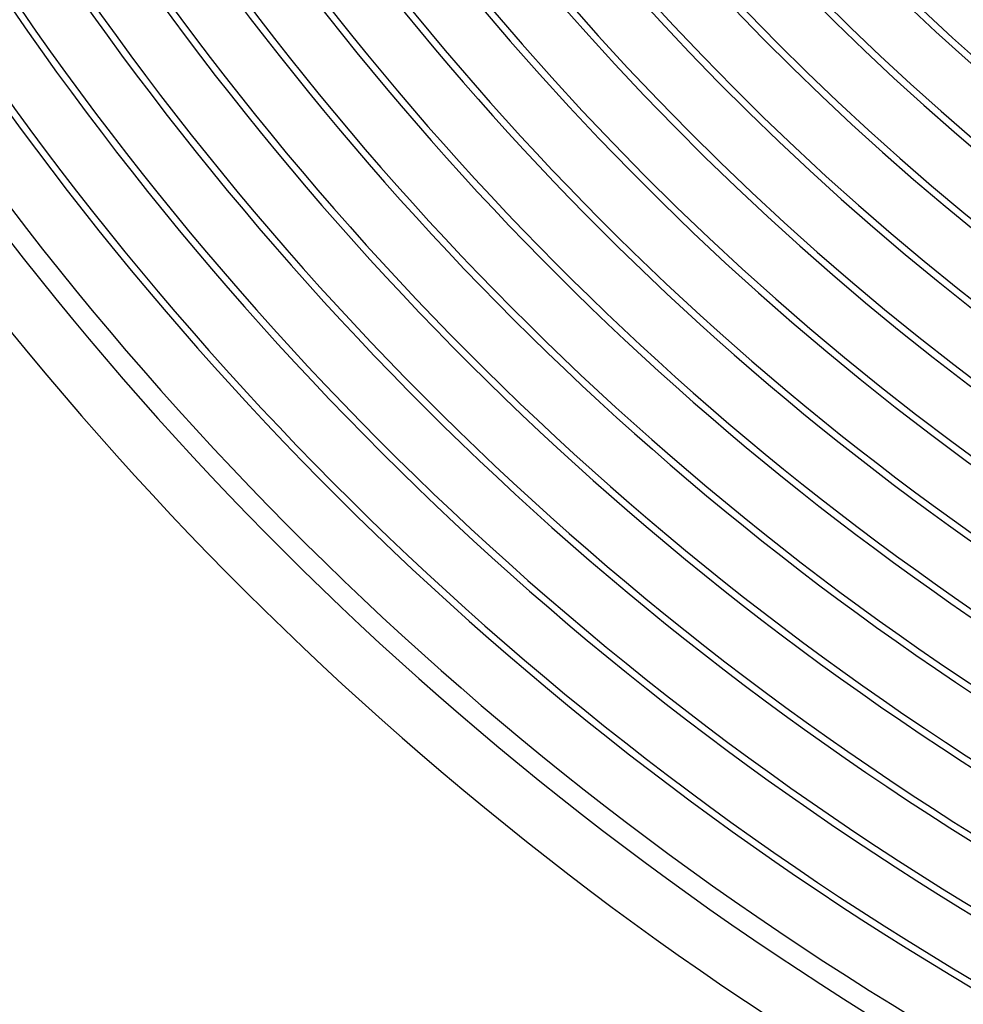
# Model space of a CAD drawing. Header units: millimetres. Extents: x -280 to 280, y -247 to 247.
# Tile 3 of 85: x -186 to -118, y -200 to -129. Entities that reach past the tile are written whole.
import ezdxf

# ---------------------------------------------------------------- set-up
doc = ezdxf.new("R2010")
doc.units = ezdxf.units.MM
doc.layers.add('THICK', color=7, linetype='Continuous')

msp = doc.modelspace()

# ---------------------------------------------------------------- linework, layer by layer
at = {"layer": 'THICK'}
for radius, start, end in [(225.5, 179.99998, 0), (221, 179.99998, 0), (216.5, 179.99998, 0), (212, 179.99998, 0), (207.5, 179.99998, 0), (203, 179.99998, 0), (198.5, 179.99998, 0), (194, 179.99998, 0), (189.5, 179.99998, 0), (185, 179.99998, 0), (180.5, 179.99998, 0), (176, 179.99998, 0), (171.5, 179.99998, 0), (167, 179.99998, 0), (162.5, 179.99998, 0), (158, 179.99998, 0), (153.5, 179.99998, 0), (150, 179.99998, 0), (234.5, 180.15898, 239.84101), (230, 180.06501, 239.93498), (240, 180.47668, 239.52336), (236, 180.48556, 239.51442), (230.5, 180.49714, 239.50285), (226, 180.50705, 239.49294), (221.5, 180.51736, 239.48262), (217, 180.52808, 239.47191), (212.5, 180.53925, 239.46074), (208, 180.55094, 239.44905), (203.5, 180.56314, 239.4369), (199, 180.57586, 239.42413), (194.5, 180.58915, 239.41083), (190, 180.60313, 239.39685), (185.5, 180.61774, 239.38224), (181, 180.6331, 239.36689), (176.5, 180.64926, 239.35073), (172, 180.66627, 239.33377), (167.5, 180.68415, 239.31584), (163, 180.70306, 239.29699), (158.5, 180.723, 239.27699), (154, 180.74414, 239.25591)]:
    msp.add_arc((0, 0), radius, start, end, dxfattribs=at)

doc.saveas('drawing.dxf')
